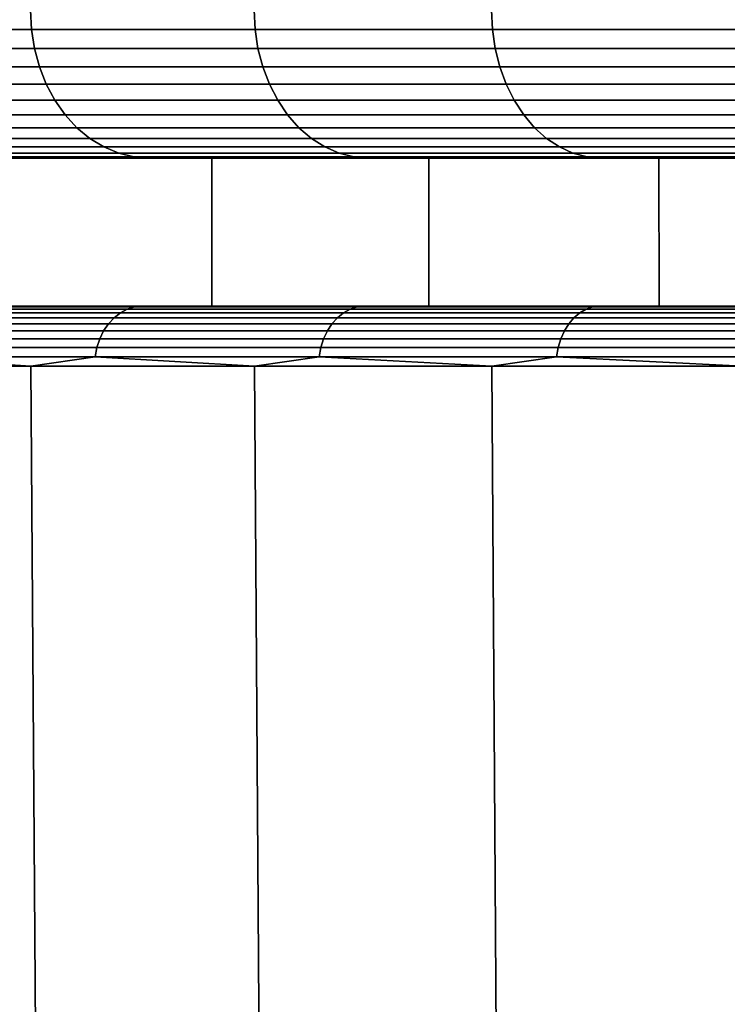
# Model space of a CAD drawing. Header units: metres. Extents: x -109 to 109, y -100 to 58.
# Tile 191 of 256: x -20.12 to -17.73, y -66.06 to -62.73. Entities that reach past the tile are written whole.
import ezdxf

# ---------------------------------------------------------------- set-up
doc = ezdxf.new("R2010")
doc.units = ezdxf.units.M
doc.layers.add('solid_21_062_100_XXX', color=7, linetype='CONTINUOUS')

msp = doc.modelspace()

# ---------------------------------------------------------------- linework, layer by layer
at = {"layer": 'solid_21_062_100_XXX'}
for points in [[(-20.783184, -62.765263, 18.38431), (-20.076752, -62.765263, 19.387365), (-20.080189, -62.700001, 19.389914), (-20.786741, -62.700001, 18.386686)], [(-20.076752, -62.765263, -10.392504), (-20.783184, -62.765263, -9.389448), (-20.786741, -62.700001, -9.391825), (-20.080189, -62.700001, -10.395052)], [(-20.076752, -62.765263, 19.387365), (-19.321955, -62.765263, 20.354549), (-19.325262, -62.700001, 20.357264), (-20.080189, -62.700001, 19.389914)], [(-19.321955, -62.765263, -11.359688), (-20.076752, -62.765263, -10.392504), (-20.080189, -62.700001, -10.395052), (-19.325262, -62.700001, -11.362401)], [(-19.321955, -62.765263, 20.354549), (-18.520609, -62.765263, 21.283531), (-18.523779, -62.700001, 21.286406), (-19.325262, -62.700001, 20.357264)], [(-18.520609, -62.765263, -12.288671), (-19.321955, -62.765263, -11.359688), (-19.325262, -62.700001, -11.362401), (-18.523779, -62.700001, -12.291543)], [(-18.520609, -62.765263, 21.283531), (-17.674644, -62.765263, 22.172075), (-17.67767, -62.700001, 22.1751), (-18.523779, -62.700001, 21.286406)], [(-17.674644, -62.765263, -13.177214), (-18.520609, -62.765263, -12.288671), (-18.523779, -62.700001, -12.291543), (-17.67767, -62.700001, -13.180239)], [(-20.783184, -62.765263, -9.389448), (-20.076752, -62.765263, -10.392504), (-20.06649, -62.829472, -10.384892), (-20.77256, -62.829472, -9.38235)], [(-20.076752, -62.765263, 19.387365), (-20.783184, -62.765263, 18.38431), (-20.77256, -62.829472, 18.377213), (-20.06649, -62.829472, 19.379755)], [(-20.076752, -62.765263, -10.392504), (-19.321955, -62.765263, -11.359688), (-19.312078, -62.829472, -11.351583), (-20.06649, -62.829472, -10.384892)], [(-19.321955, -62.765263, 20.354549), (-20.076752, -62.765263, 19.387365), (-20.06649, -62.829472, 19.379755), (-19.312078, -62.829472, 20.346443)], [(-19.321955, -62.765263, -11.359688), (-18.520609, -62.765263, -12.288671), (-18.511143, -62.829472, -12.28009), (-19.312078, -62.829472, -11.351583)], [(-18.520609, -62.765263, 21.283531), (-19.321955, -62.765263, 20.354549), (-19.312078, -62.829472, 20.346443), (-18.511143, -62.829472, 21.274952)], [(-18.520609, -62.765263, -12.288671), (-17.674644, -62.765263, -13.177214), (-17.665611, -62.829472, -13.16818), (-18.511143, -62.829472, -12.28009)], [(-17.674644, -62.765263, 22.172075), (-18.520609, -62.765263, 21.283531), (-18.511143, -62.829472, 21.274952), (-17.665611, -62.829472, 22.163042)], [(-20.77256, -62.829472, -9.38235), (-20.06649, -62.829472, -10.384892), (-20.049578, -62.891464, -10.37235), (-20.755053, -62.891464, -9.370652)], [(-20.06649, -62.829472, 19.379755), (-20.77256, -62.829472, 18.377213), (-20.755053, -62.891464, 18.365513), (-20.049578, -62.891464, 19.36721)], [(-20.06649, -62.829472, -10.384892), (-19.312078, -62.829472, -11.351583), (-19.295801, -62.891464, -11.338224), (-20.049578, -62.891464, -10.37235)], [(-19.312078, -62.829472, 20.346443), (-20.06649, -62.829472, 19.379755), (-20.049578, -62.891464, 19.36721), (-19.295801, -62.891464, 20.333086)], [(-19.312078, -62.829472, -11.351583), (-18.511143, -62.829472, -12.28009), (-18.495541, -62.891464, -12.265949), (-19.295801, -62.891464, -11.338224)], [(-18.511143, -62.829472, 21.274952), (-19.312078, -62.829472, 20.346443), (-19.295801, -62.891464, 20.333086), (-18.495541, -62.891464, 21.260811)], [(-18.511143, -62.829472, -12.28009), (-17.665611, -62.829472, -13.16818), (-17.650721, -62.891464, -13.153291), (-18.495541, -62.891464, -12.265949)], [(-17.665611, -62.829472, 22.163042), (-18.511143, -62.829472, 21.274952), (-18.495541, -62.891464, 21.260811), (-17.650721, -62.891464, 22.148153)], [(-20.755053, -62.891464, -9.370652), (-20.049578, -62.891464, -10.37235), (-20.026304, -62.950169, -10.355089), (-20.730961, -62.950169, -9.354554)], [(-20.049578, -62.891464, 19.36721), (-20.755053, -62.891464, 18.365513), (-20.730961, -62.950169, 18.349417), (-20.026304, -62.950169, 19.349951)], [(-20.049578, -62.891464, -10.37235), (-19.295801, -62.891464, -11.338224), (-19.273403, -62.950169, -11.319842), (-20.026304, -62.950169, -10.355089)], [(-19.295801, -62.891464, 20.333086), (-20.049578, -62.891464, 19.36721), (-20.026304, -62.950169, 19.349951), (-19.273403, -62.950169, 20.314705)], [(-19.295801, -62.891464, -11.338224), (-18.495541, -62.891464, -12.265949), (-18.474072, -62.950169, -12.246491), (-19.273403, -62.950169, -11.319842)], [(-18.495541, -62.891464, 21.260811), (-19.295801, -62.891464, 20.333086), (-19.273403, -62.950169, 20.314705), (-18.474072, -62.950169, 21.241352)], [(-18.495541, -62.891464, -12.265949), (-17.650721, -62.891464, -13.153291), (-17.630234, -62.950169, -13.132802), (-18.474072, -62.950169, -12.246491)], [(-17.650721, -62.891464, 22.148153), (-18.495541, -62.891464, 21.260811), (-18.474072, -62.950169, 21.241352), (-17.630234, -62.950169, 22.127665)], [(-20.730961, -62.950169, -9.354554), (-20.026304, -62.950169, -10.355089), (-19.99707, -63.004589, -10.333407), (-20.700697, -63.004589, -9.334333)], [(-20.026304, -62.950169, 19.349951), (-20.730961, -62.950169, 18.349417), (-20.700697, -63.004589, 18.329195), (-19.99707, -63.004589, 19.328268)], [(-20.026304, -62.950169, -10.355089), (-19.273403, -62.950169, -11.319842), (-19.245268, -63.004589, -11.296752), (-19.99707, -63.004589, -10.333407)], [(-19.273403, -62.950169, 20.314705), (-20.026304, -62.950169, 19.349951), (-19.99707, -63.004589, 19.328268), (-19.245268, -63.004589, 20.291615)], [(-19.273403, -62.950169, -11.319842), (-18.474072, -62.950169, -12.246491), (-18.447102, -63.004589, -12.222048), (-19.245268, -63.004589, -11.296752)], [(-18.474072, -62.950169, 21.241352), (-19.273403, -62.950169, 20.314705), (-19.245268, -63.004589, 20.291615), (-18.447102, -63.004589, 21.216909)], [(-18.474072, -62.950169, -12.246491), (-17.630234, -62.950169, -13.132802), (-17.604496, -63.004589, -13.107065), (-18.447102, -63.004589, -12.222048)], [(-17.630234, -62.950169, 22.127665), (-18.474072, -62.950169, 21.241352), (-18.447102, -63.004589, 21.216909), (-17.604496, -63.004589, 22.101927)], [(-20.700697, -63.004589, -9.334333), (-19.99707, -63.004589, -10.333407), (-19.962376, -63.053783, -10.307675), (-20.664782, -63.053783, -9.310335)], [(-19.99707, -63.004589, 19.328268), (-20.700697, -63.004589, 18.329195), (-20.664782, -63.053783, 18.305197), (-19.962376, -63.053783, 19.302538)], [(-19.99707, -63.004589, -10.333407), (-19.245268, -63.004589, -11.296752), (-19.211878, -63.053783, -11.26935), (-19.962376, -63.053783, -10.307675)], [(-19.245268, -63.004589, 20.291615), (-19.99707, -63.004589, 19.328268), (-19.962376, -63.053783, 19.302538), (-19.211878, -63.053783, 20.264212)], [(-19.245268, -63.004589, -11.296752), (-18.447102, -63.004589, -12.222048), (-18.415096, -63.053783, -12.19304), (-19.211878, -63.053783, -11.26935)], [(-18.447102, -63.004589, 21.216909), (-19.245268, -63.004589, 20.291615), (-19.211878, -63.053783, 20.264212), (-18.415096, -63.053783, 21.187902)], [(-18.447102, -63.004589, -12.222048), (-17.604496, -63.004589, -13.107065), (-17.573952, -63.053783, -13.076522), (-18.415096, -63.053783, -12.19304)], [(-17.604496, -63.004589, 22.101927), (-18.447102, -63.004589, 21.216909), (-18.415096, -63.053783, 21.187902), (-17.573952, -63.053783, 22.071383)], [(-20.664782, -63.053783, -9.310335), (-19.962376, -63.053783, -10.307675), (-19.922815, -63.096916, -10.278336), (-20.623829, -63.096916, -9.282971)], [(-19.962376, -63.053783, 19.302538), (-20.664782, -63.053783, 18.305197), (-20.623829, -63.096916, 18.277834), (-19.922815, -63.096916, 19.273197)], [(-19.962376, -63.053783, -10.307675), (-19.211878, -63.053783, -11.26935), (-19.173805, -63.096916, -11.238104), (-19.922815, -63.096916, -10.278336)], [(-19.211878, -63.053783, 20.264212), (-19.962376, -63.053783, 19.302538), (-19.922815, -63.096916, 19.273197), (-19.173805, -63.096916, 20.232965)], [(-19.211878, -63.053783, -11.26935), (-18.415096, -63.053783, -12.19304), (-18.378603, -63.096916, -12.159964), (-19.173805, -63.096916, -11.238104)], [(-18.415096, -63.053783, 21.187902), (-19.211878, -63.053783, 20.264212), (-19.173805, -63.096916, 20.232965), (-18.378603, -63.096916, 21.154825)], [(-18.415096, -63.053783, -12.19304), (-17.573952, -63.053783, -13.076522), (-17.539125, -63.096916, -13.041695), (-18.378603, -63.096916, -12.159964)], [(-17.573952, -63.053783, 22.071383), (-18.415096, -63.053783, 21.187902), (-18.378603, -63.096916, 21.154825), (-17.539125, -63.096916, 22.036556)], [(-20.623829, -63.096916, -9.282971), (-19.922815, -63.096916, -10.278336), (-19.879068, -63.13324, -10.245891), (-20.578543, -63.13324, -9.252712)], [(-19.922815, -63.096916, 19.273197), (-20.623829, -63.096916, 18.277834), (-20.578543, -63.13324, 18.247574), (-19.879068, -63.13324, 19.240753)], [(-19.922815, -63.096916, -10.278336), (-19.173805, -63.096916, -11.238104), (-19.131702, -63.13324, -11.203551), (-19.879068, -63.13324, -10.245891)], [(-19.173805, -63.096916, 20.232965), (-19.922815, -63.096916, 19.273197), (-19.879068, -63.13324, 19.240753), (-19.131702, -63.13324, 20.198414)], [(-19.173805, -63.096916, -11.238104), (-18.378603, -63.096916, -12.159964), (-18.338245, -63.13324, -12.123386), (-19.131702, -63.13324, -11.203551)], [(-18.378603, -63.096916, 21.154825), (-19.173805, -63.096916, 20.232965), (-19.131702, -63.13324, 20.198414), (-18.338245, -63.13324, 21.118248)], [(-18.378603, -63.096916, -12.159964), (-17.539125, -63.096916, -13.041695), (-17.500612, -63.13324, -13.003181), (-18.338245, -63.13324, -12.123386)], [(-17.539125, -63.096916, 22.036556), (-18.378603, -63.096916, 21.154825), (-18.338245, -63.13324, 21.118248), (-17.500612, -63.13324, 21.998043)], [(-20.578543, -63.13324, -9.252712), (-19.879068, -63.13324, -10.245891), (-19.831882, -63.16214, -10.210896), (-20.529697, -63.16214, -9.220075)], [(-19.879068, -63.13324, 19.240753), (-20.578543, -63.13324, 18.247574), (-20.529697, -63.16214, 18.214937), (-19.831882, -63.16214, 19.205757)], [(-19.879068, -63.13324, -10.245891), (-19.131702, -63.13324, -11.203551), (-19.08629, -63.16214, -11.166284), (-19.831882, -63.16214, -10.210896)], [(-19.131702, -63.13324, 20.198414), (-19.879068, -63.13324, 19.240753), (-19.831882, -63.16214, 19.205757), (-19.08629, -63.16214, 20.161146)], [(-19.131702, -63.13324, -11.203551), (-18.338245, -63.13324, -12.123386), (-18.29472, -63.16214, -12.083936), (-19.08629, -63.16214, -11.166284)], [(-18.338245, -63.13324, 21.118248), (-19.131702, -63.13324, 20.198414), (-19.08629, -63.16214, 20.161146), (-18.29472, -63.16214, 21.078798)], [(-18.338245, -63.13324, -12.123386), (-17.500612, -63.13324, -13.003181), (-17.459072, -63.16214, -12.961642), (-18.29472, -63.16214, -12.083936)], [(-17.500612, -63.13324, 21.998043), (-18.338245, -63.13324, 21.118248), (-18.29472, -63.16214, 21.078798), (-17.459072, -63.16214, 21.956505)], [(-20.529697, -63.16214, -9.220075), (-19.831882, -63.16214, -10.210896), (-19.78207, -63.183117, -10.173952), (-20.478132, -63.183117, -9.185619)], [(-19.831882, -63.16214, 19.205757), (-20.529697, -63.16214, 18.214937), (-20.478132, -63.183117, 18.180481), (-19.78207, -63.183117, 19.168814)], [(-19.831882, -63.16214, -10.210896), (-19.08629, -63.16214, -11.166284), (-19.038351, -63.183117, -11.12694), (-19.78207, -63.183117, -10.173952)], [(-19.08629, -63.16214, 20.161146), (-19.831882, -63.16214, 19.205757), (-19.78207, -63.183117, 19.168814), (-19.038351, -63.183117, 20.121801)], [(-19.08629, -63.16214, -11.166284), (-18.29472, -63.16214, -12.083936), (-18.248768, -63.183117, -12.042288), (-19.038351, -63.183117, -11.12694)], [(-18.29472, -63.16214, 21.078798), (-19.08629, -63.16214, 20.161146), (-19.038351, -63.183117, 20.121801), (-18.248768, -63.183117, 21.037149)], [(-18.29472, -63.16214, -12.083936), (-17.459072, -63.16214, -12.961642), (-17.41522, -63.183117, -12.917789), (-18.248768, -63.183117, -12.042288)], [(-17.459072, -63.16214, 21.956505), (-18.29472, -63.16214, 21.078798), (-18.248768, -63.183117, 21.037149), (-17.41522, -63.183117, 21.912651)], [(-20.478132, -63.183117, -9.185619), (-19.78207, -63.183117, -10.173952), (-19.730484, -63.195808, -10.135693), (-20.42473, -63.195808, -9.149938)], [(-19.78207, -63.183117, 19.168814), (-20.478132, -63.183117, 18.180481), (-20.42473, -63.195808, 18.1448), (-19.730484, -63.195808, 19.130554)], [(-20.42473, -63.195808, -9.149938), (-19.730484, -63.195808, -10.135693), (-19.677752, -63.200001, -10.098322), (-20.370295, -63.200001, -9.115103)], [(-20.42473, -63.195808, 18.1448), (-20.370274, -63.200001, 18.109995), (-19.677734, -63.200001, 19.093208), (-19.730484, -63.195808, 19.130554)], [(-20.152246, -63.200001, -8.96791), (-20.370295, -63.200001, -9.115103), (-19.677752, -63.200001, -10.098322), (-19.467266, -63.200001, -9.940504)], [(-20.152246, -63.200001, 17.96277), (-19.467266, -63.200001, 18.935366), (-19.677734, -63.200001, 19.093208), (-20.370274, -63.200001, 18.109995)], [(-20.152159, -63.700001, 17.962908), (-19.467421, -63.700001, 18.935156), (-19.467266, -63.200001, 18.935366), (-20.152246, -63.200001, 17.96277)], [(-19.467421, -63.700001, -9.940293), (-20.152159, -63.700001, -8.968045), (-20.152246, -63.200001, -8.96791), (-19.467266, -63.200001, -9.940504)], [(-19.78207, -63.183117, -10.173952), (-19.038351, -63.183117, -11.12694), (-18.988703, -63.195808, -11.086195), (-19.730484, -63.195808, -10.135693)], [(-19.038351, -63.183117, 20.121801), (-19.78207, -63.183117, 19.168814), (-19.730484, -63.195808, 19.130554), (-18.988703, -63.195808, 20.081057)], [(-19.730484, -63.195808, -10.135693), (-18.988703, -63.195808, -11.086195), (-18.937801, -63.200001, -11.046364), (-19.677752, -63.200001, -10.098322)], [(-19.730484, -63.195808, 19.130554), (-19.677734, -63.200001, 19.093208), (-18.937778, -63.200001, 20.041254), (-18.988703, -63.195808, 20.081057)], [(-19.467266, -63.200001, -9.940504), (-19.677752, -63.200001, -10.098322), (-18.937801, -63.200001, -11.046364), (-18.735401, -63.200001, -10.878303)], [(-19.467266, -63.200001, 18.935366), (-18.735401, -63.200001, 19.873165), (-18.937778, -63.200001, 20.041254), (-19.677734, -63.200001, 19.093208)], [(-19.467421, -63.700001, 18.935156), (-18.735397, -63.700001, 19.873163), (-18.735401, -63.200001, 19.873165), (-19.467266, -63.200001, 18.935366)], [(-18.735397, -63.700001, -10.878302), (-19.467421, -63.700001, -9.940293), (-19.467266, -63.200001, -9.940504), (-18.735401, -63.200001, -10.878303)], [(-19.038351, -63.183117, -11.12694), (-18.248768, -63.183117, -12.042288), (-18.201178, -63.195808, -11.999156), (-18.988703, -63.195808, -11.086195)], [(-18.248768, -63.183117, 21.037149), (-19.038351, -63.183117, 20.121801), (-18.988703, -63.195808, 20.081057), (-18.201178, -63.195808, 20.994017)], [(-18.988703, -63.195808, -11.086195), (-18.201178, -63.195808, -11.999156), (-18.15222, -63.200001, -11.956955), (-18.937801, -63.200001, -11.046364)], [(-18.988703, -63.195808, 20.081057), (-18.937778, -63.200001, 20.041254), (-18.152189, -63.200001, 20.951849), (-18.201178, -63.195808, 20.994017)], [(-18.735401, -63.200001, -10.878303), (-18.937801, -63.200001, -11.046364), (-18.15222, -63.200001, -11.956955), (-17.958395, -63.200001, -11.779069)], [(-18.735401, -63.200001, 19.873165), (-17.958395, -63.200001, 20.773932), (-18.152189, -63.200001, 20.951849), (-18.937778, -63.200001, 20.041254)], [(-18.735397, -63.700001, 19.873163), (-17.958317, -63.700001, 20.774023), (-17.958395, -63.200001, 20.773932), (-18.735401, -63.200001, 19.873165)], [(-17.958317, -63.700001, -11.779161), (-18.735397, -63.700001, -10.878302), (-18.735401, -63.200001, -10.878303), (-17.958395, -63.200001, -11.779069)], [(-18.248768, -63.183117, -12.042288), (-17.41522, -63.183117, -12.917789), (-17.369804, -63.195808, -12.872375), (-18.201178, -63.195808, -11.999156)], [(-17.41522, -63.183117, 21.912651), (-18.248768, -63.183117, 21.037149), (-18.201178, -63.195808, 20.994017), (-17.369804, -63.195808, 21.867237)], [(-18.201178, -63.195808, -11.999156), (-17.369804, -63.195808, -12.872375), (-17.32288, -63.200001, -12.827917), (-18.15222, -63.200001, -11.956955)], [(-18.201178, -63.195808, 20.994017), (-18.152189, -63.200001, 20.951849), (-17.322851, -63.200001, 21.822809), (-17.369804, -63.195808, 21.867237)], [(-17.958395, -63.200001, -11.779069), (-18.15222, -63.200001, -11.956955), (-17.32288, -63.200001, -12.827917), (-17.138115, -63.200001, -12.640638)], [(-17.958395, -63.200001, 20.773932), (-17.138115, -63.200001, 21.6355), (-17.322851, -63.200001, 21.822809), (-18.152189, -63.200001, 20.951849)], [(-17.958317, -63.700001, 20.774023), (-17.138222, -63.700001, 21.635391), (-17.138115, -63.200001, 21.6355), (-17.958395, -63.200001, 20.773932)], [(-17.138222, -63.700001, -12.64053), (-17.958317, -63.700001, -11.779161), (-17.958395, -63.200001, -11.779069), (-17.138115, -63.200001, -12.640638)], [(-19.467421, -63.700001, -9.940293), (-19.917048, -63.700001, -10.27634), (-20.61804, -63.700001, -9.281155), (-20.152159, -63.700001, -8.968045)], [(-20.434242, -63.70245, -9.607308), (-20.61804, -63.700001, -9.281155), (-19.917048, -63.700001, -10.27634)], [(-19.467421, -63.700001, 18.935156), (-20.152159, -63.700001, 17.962908), (-20.618036, -63.700001, 18.276022), (-19.917044, -63.700001, 19.271206)], [(-20.434242, -63.70245, 18.602169), (-19.917044, -63.700001, 19.271206), (-20.618036, -63.700001, 18.276022)], [(-20.434242, -63.70245, -9.607308), (-19.728931, -63.70245, -10.578084), (-19.753338, -63.709827, -10.596733), (-20.45952, -63.709827, -9.624757)], [(-19.728931, -63.70245, 19.572947), (-20.434242, -63.70245, 18.602169), (-20.45952, -63.709827, 18.619617), (-19.753338, -63.709827, 19.591595)], [(-19.728931, -63.70245, 19.572947), (-19.917044, -63.700001, 19.271206), (-20.434242, -63.70245, 18.602169)], [(-20.434242, -63.70245, -9.607308), (-19.917048, -63.700001, -10.27634), (-19.728931, -63.70245, -10.578084)], [(-18.735397, -63.700001, -10.878302), (-19.168074, -63.700001, -11.23591), (-19.917048, -63.700001, -10.27634), (-19.467421, -63.700001, -9.940293)], [(-19.728931, -63.70245, -10.578084), (-19.917048, -63.700001, -10.27634), (-19.168074, -63.700001, -11.23591)], [(-18.735397, -63.700001, 19.873163), (-19.467421, -63.700001, 18.935156), (-19.917044, -63.700001, 19.271206), (-19.16807, -63.700001, 20.230778)], [(-19.728931, -63.70245, 19.572947), (-19.16807, -63.700001, 20.230778), (-19.917044, -63.700001, 19.271206)], [(-19.728931, -63.70245, -10.578084), (-18.977545, -63.70245, -11.513651), (-19.00102, -63.709827, -11.533458), (-19.753338, -63.709827, -10.596733)], [(-18.977545, -63.70245, 20.508512), (-19.728931, -63.70245, 19.572947), (-19.753338, -63.709827, 19.591595), (-19.00102, -63.709827, 20.528318)], [(-18.977545, -63.70245, 20.508512), (-19.16807, -63.700001, 20.230778), (-19.728931, -63.70245, 19.572947)], [(-19.728931, -63.70245, -10.578084), (-19.168074, -63.700001, -11.23591), (-18.977545, -63.70245, -11.513651)], [(-17.958317, -63.700001, -11.779161), (-18.372906, -63.700001, -12.157578), (-19.168074, -63.700001, -11.23591), (-18.735397, -63.700001, -10.878302)], [(-18.977545, -63.70245, -11.513651), (-19.168074, -63.700001, -11.23591), (-18.372906, -63.700001, -12.157578)], [(-17.958317, -63.700001, 20.774023), (-18.735397, -63.700001, 19.873163), (-19.16807, -63.700001, 20.230778), (-18.372902, -63.700001, 21.152445)], [(-18.977545, -63.70245, 20.508512), (-18.372902, -63.700001, 21.152445), (-19.16807, -63.700001, 20.230778)], [(-18.977545, -63.70245, -11.513651), (-18.181833, -63.70245, -12.411823), (-18.204325, -63.709827, -12.43274), (-19.00102, -63.709827, -11.533458)], [(-18.181833, -63.70245, 21.406685), (-18.977545, -63.70245, 20.508512), (-19.00102, -63.709827, 20.528318), (-18.204325, -63.709827, 21.427603)], [(-18.181833, -63.70245, 21.406685), (-18.372902, -63.700001, 21.152445), (-18.977545, -63.70245, 20.508512)], [(-18.977545, -63.70245, -11.513651), (-18.372906, -63.700001, -12.157578), (-18.181833, -63.70245, -12.411823)], [(-17.138222, -63.700001, -12.64053), (-17.533455, -63.700001, -13.039129), (-18.372906, -63.700001, -12.157578), (-17.958317, -63.700001, -11.779161)], [(-18.181833, -63.70245, -12.411823), (-18.372906, -63.700001, -12.157578), (-17.533455, -63.700001, -13.039129)], [(-17.138222, -63.700001, 21.635391), (-17.958317, -63.700001, 20.774023), (-18.372902, -63.700001, 21.152445), (-17.533451, -63.700001, 22.033995)], [(-18.181833, -63.70245, 21.406685), (-17.533451, -63.700001, 22.033995), (-18.372902, -63.700001, 21.152445)], [(-18.181833, -63.70245, -12.411823), (-17.343658, -63.70245, -13.270502), (-17.365112, -63.709827, -13.292482), (-18.204325, -63.709827, -12.43274)], [(-17.343658, -63.70245, 22.265364), (-18.181833, -63.70245, 21.406685), (-18.204325, -63.709827, 21.427603), (-17.365112, -63.709827, 22.287344)], [(-17.343658, -63.70245, 22.265364), (-17.533451, -63.700001, 22.033995), (-18.181833, -63.70245, 21.406685)], [(-18.181833, -63.70245, -12.411823), (-17.533455, -63.700001, -13.039129), (-17.343658, -63.70245, -13.270502)], [(-20.483528, -63.721951, -9.641327), (-19.776516, -63.721951, -10.614445), (-19.797888, -63.738514, -10.630776), (-20.505665, -63.738514, -9.656607)], [(-19.776516, -63.721951, 19.609306), (-20.483528, -63.721951, 18.636189), (-20.505665, -63.738514, 18.651468), (-19.797888, -63.738514, 19.625639)], [(-20.45952, -63.709827, -9.624757), (-19.753338, -63.709827, -10.596733), (-19.776516, -63.721951, -10.614445), (-20.483528, -63.721951, -9.641327)], [(-19.753338, -63.709827, 19.591595), (-20.45952, -63.709827, 18.619617), (-20.483528, -63.721951, 18.636189), (-19.776516, -63.721951, 19.609306)], [(-19.776516, -63.721951, -10.614445), (-19.023315, -63.721951, -11.552268), (-19.043875, -63.738514, -11.569613), (-19.797888, -63.738514, -10.630776)], [(-19.023315, -63.721951, 20.547131), (-19.776516, -63.721951, 19.609306), (-19.797888, -63.738514, 19.625639), (-19.043875, -63.738514, 20.564474)], [(-19.753338, -63.709827, -10.596733), (-19.00102, -63.709827, -11.533458), (-19.023315, -63.721951, -11.552268), (-19.776516, -63.721951, -10.614445)], [(-19.00102, -63.709827, 20.528318), (-19.753338, -63.709827, 19.591595), (-19.776516, -63.721951, 19.609306), (-19.023315, -63.721951, 20.547131)], [(-19.023315, -63.721951, -11.552268), (-18.225685, -63.721951, -12.452606), (-18.245382, -63.738514, -12.470924), (-19.043875, -63.738514, -11.569613)], [(-18.225685, -63.721951, 21.447468), (-19.023315, -63.721951, 20.547131), (-19.043875, -63.738514, 20.564474), (-18.245382, -63.738514, 21.465786)], [(-19.00102, -63.709827, -11.533458), (-18.204325, -63.709827, -12.43274), (-18.225685, -63.721951, -12.452606), (-19.023315, -63.721951, -11.552268)], [(-18.204325, -63.709827, 21.427603), (-19.00102, -63.709827, 20.528318), (-19.023315, -63.721951, 20.547131), (-18.225685, -63.721951, 21.447468)], [(-18.225685, -63.721951, -12.452606), (-17.385489, -63.721951, -13.313356), (-17.404278, -63.738514, -13.332605), (-18.245382, -63.738514, -12.470924)], [(-17.385489, -63.721951, 22.308218), (-18.225685, -63.721951, 21.447468), (-18.245382, -63.738514, 21.465786), (-17.404278, -63.738514, 22.327467)], [(-18.204325, -63.709827, -12.43274), (-17.365112, -63.709827, -13.292482), (-17.385489, -63.721951, -13.313356), (-18.225685, -63.721951, -12.452606)], [(-17.365112, -63.709827, 22.287344), (-18.204325, -63.709827, 21.427603), (-18.225685, -63.721951, 21.447468), (-17.385489, -63.721951, 22.308218)], [(-20.525377, -63.759106, -9.670215), (-19.816923, -63.759106, -10.645321), (-19.833143, -63.783215, -10.657715), (-20.542177, -63.783215, -9.68181)], [(-19.816923, -63.759106, 19.640182), (-20.525377, -63.759106, 18.665077), (-20.542177, -63.783215, 18.676672), (-19.833143, -63.783215, 19.652576)], [(-20.505665, -63.738514, -9.656607), (-19.797888, -63.738514, -10.630776), (-19.816923, -63.759106, -10.645321), (-20.525377, -63.759106, -9.670215)], [(-19.797888, -63.738514, 19.625639), (-20.505665, -63.738514, 18.651468), (-20.525377, -63.759106, 18.665077), (-19.816923, -63.759106, 19.640182)], [(-19.816923, -63.759106, -10.645321), (-19.062183, -63.759106, -11.58506), (-19.077785, -63.783215, -11.598223), (-19.833143, -63.783215, -10.657715)], [(-19.062183, -63.759106, 20.579922), (-19.816923, -63.759106, 19.640182), (-19.833143, -63.783215, 19.652576), (-19.077785, -63.783215, 20.593084)], [(-19.797888, -63.738514, -10.630776), (-19.043875, -63.738514, -11.569613), (-19.062183, -63.759106, -11.58506), (-19.816923, -63.759106, -10.645321)], [(-19.043875, -63.738514, 20.564474), (-19.797888, -63.738514, 19.625639), (-19.816923, -63.759106, 19.640182), (-19.062183, -63.759106, 20.579922)], [(-19.062183, -63.759106, -11.58506), (-18.262924, -63.759106, -12.487238), (-18.277872, -63.783215, -12.50114), (-19.077785, -63.783215, -11.598223)], [(-18.262924, -63.759106, 21.4821), (-19.062183, -63.759106, 20.579922), (-19.077785, -63.783215, 20.593084), (-18.277872, -63.783215, 21.496)], [(-19.043875, -63.738514, -11.569613), (-18.245382, -63.738514, -12.470924), (-18.262924, -63.759106, -12.487238), (-19.062183, -63.759106, -11.58506)], [(-18.245382, -63.738514, 21.465786), (-19.043875, -63.738514, 20.564474), (-19.062183, -63.759106, 20.579922), (-18.262924, -63.759106, 21.4821)], [(-18.262924, -63.759106, -12.487238), (-17.421009, -63.759106, -13.349747), (-17.435268, -63.783215, -13.364354), (-18.277872, -63.783215, -12.50114)], [(-17.421009, -63.759106, 22.344608), (-18.262924, -63.759106, 21.4821), (-18.277872, -63.783215, 21.496), (-17.435268, -63.783215, 22.359217)], [(-18.245382, -63.738514, -12.470924), (-17.404278, -63.738514, -13.332605), (-17.421009, -63.759106, -13.349747), (-18.262924, -63.759106, -12.487238)], [(-17.404278, -63.738514, 22.327467), (-18.245382, -63.738514, 21.465786), (-18.262924, -63.759106, 21.4821), (-17.421009, -63.759106, 22.344608)], [(-20.542177, -63.783215, -9.68181), (-19.833143, -63.783215, -10.657715), (-19.846144, -63.810234, -10.667649), (-20.555645, -63.810234, -9.691106)], [(-19.833143, -63.783215, 19.652576), (-20.542177, -63.783215, 18.676672), (-20.555645, -63.810234, 18.685968), (-19.846144, -63.810234, 19.662512)], [(-19.833143, -63.783215, -10.657715), (-19.077785, -63.783215, -11.598223), (-19.090292, -63.810234, -11.608774), (-19.846144, -63.810234, -10.667649)], [(-19.077785, -63.783215, 20.593084), (-19.833143, -63.783215, 19.652576), (-19.846144, -63.810234, 19.662512), (-19.090292, -63.810234, 20.603636)], [(-19.077785, -63.783215, -11.598223), (-18.277872, -63.783215, -12.50114), (-18.289854, -63.810234, -12.512282), (-19.090292, -63.810234, -11.608774)], [(-18.277872, -63.783215, 21.496), (-19.077785, -63.783215, 20.593084), (-19.090292, -63.810234, 20.603636), (-18.289854, -63.810234, 21.507145)], [(-18.277872, -63.783215, -12.50114), (-17.435268, -63.783215, -13.364354), (-17.446699, -63.810234, -13.376063), (-18.289854, -63.810234, -12.512282)], [(-17.435268, -63.783215, 22.359217), (-18.277872, -63.783215, 21.496), (-18.289854, -63.810234, 21.507145), (-17.446699, -63.810234, 22.370926)], [(-20.555645, -63.810234, -9.691106), (-19.846144, -63.810234, -10.667649), (-19.855602, -63.839497, -10.674877), (-20.565441, -63.839497, -9.697868)], [(-19.846144, -63.810234, 19.662512), (-20.555645, -63.810234, 18.685968), (-20.565441, -63.839497, 18.69273), (-19.855602, -63.839497, 19.669739)], [(-19.846144, -63.810234, -10.667649), (-19.090292, -63.810234, -11.608774), (-19.09939, -63.839497, -11.616451), (-19.855602, -63.839497, -10.674877)], [(-19.090292, -63.810234, 20.603636), (-19.846144, -63.810234, 19.662512), (-19.855602, -63.839497, 19.669739), (-19.09939, -63.839497, 20.611313)], [(-19.090292, -63.810234, -11.608774), (-18.289854, -63.810234, -12.512282), (-18.298571, -63.839497, -12.52039), (-19.09939, -63.839497, -11.616451)], [(-18.289854, -63.810234, 21.507145), (-19.090292, -63.810234, 20.603636), (-19.09939, -63.839497, 20.611313), (-18.298571, -63.839497, 21.515251)], [(-18.289854, -63.810234, -12.512282), (-17.446699, -63.810234, -13.376063), (-17.455013, -63.839497, -13.384583), (-18.298571, -63.839497, -12.52039)], [(-17.446699, -63.810234, 22.370926), (-18.289854, -63.810234, 21.507145), (-18.298571, -63.839497, 21.515251), (-17.455013, -63.839497, 22.379444)], [(-20.565441, -63.839497, -9.697868), (-19.855602, -63.839497, -10.674877), (-19.861282, -63.870266, -10.679218), (-20.571325, -63.870266, -9.701929)], [(-19.855602, -63.839497, 19.669739), (-20.565441, -63.839497, 18.69273), (-20.571325, -63.870266, 18.696791), (-19.861282, -63.870266, 19.67408)], [(-19.855602, -63.839497, -10.674877), (-19.09939, -63.839497, -11.616451), (-19.104855, -63.870266, -11.62106), (-19.861282, -63.870266, -10.679218)], [(-19.09939, -63.839497, 20.611313), (-19.855602, -63.839497, 19.669739), (-19.861282, -63.870266, 19.67408), (-19.104855, -63.870266, 20.615923)], [(-19.09939, -63.839497, -11.616451), (-18.298571, -63.839497, -12.52039), (-18.303806, -63.870266, -12.525258), (-19.104855, -63.870266, -11.62106)], [(-18.298571, -63.839497, 21.515251), (-19.09939, -63.839497, 20.611313), (-19.104855, -63.870266, 20.615923), (-18.303806, -63.870266, 21.520121)], [(-18.298571, -63.839497, -12.52039), (-17.455013, -63.839497, -13.384583), (-17.460007, -63.870266, -13.389698), (-18.303806, -63.870266, -12.525258)], [(-17.455013, -63.839497, 22.379444), (-18.298571, -63.839497, 21.515251), (-18.303806, -63.870266, 21.520121), (-17.460007, -63.870266, 22.38456)], [(-20.571325, -63.870266, -9.701929), (-20.078768, -63.901745, -10.394012), (-20.785271, -63.901745, -9.390856)], [(-20.571325, -63.870266, 18.696791), (-20.785271, -63.901745, 18.385717), (-20.078768, -63.901745, 19.388874)], [(-20.078768, -63.901745, 19.388874), (-20.785271, -63.901745, 18.385717), (-20.694551, -76.406158, 18.325069), (-19.991131, -76.406158, 19.323851)], [(-20.785271, -63.901745, -9.390856), (-20.078768, -63.901745, -10.394012), (-19.991133, -76.406158, -10.328986), (-20.694551, -76.406158, -9.330207)], [(-20.571325, -63.870266, -9.701929), (-19.861282, -63.870266, -10.679218), (-20.078768, -63.901745, -10.394012)], [(-19.861282, -63.870266, 19.67408), (-20.571325, -63.870266, 18.696791), (-20.078768, -63.901745, 19.388874)], [(-19.861282, -63.870266, -10.679218), (-19.323893, -63.901745, -11.361294), (-20.078768, -63.901745, -10.394012)], [(-19.861282, -63.870266, 19.67408), (-20.078768, -63.901745, 19.388874), (-19.323893, -63.901745, 20.356155)], [(-19.323893, -63.901745, 20.356155), (-20.078768, -63.901745, 19.388874), (-19.991131, -76.406158, 19.323851), (-19.239548, -76.406158, 20.286917)], [(-20.078768, -63.901745, -10.394012), (-19.323893, -63.901745, -11.361294), (-19.23955, -76.406158, -11.292052), (-19.991133, -76.406158, -10.328986)], [(-19.861282, -63.870266, -10.679218), (-19.104855, -63.870266, -11.62106), (-19.323893, -63.901745, -11.361294)], [(-19.104855, -63.870266, 20.615923), (-19.861282, -63.870266, 19.67408), (-19.323893, -63.901745, 20.356155)], [(-19.104855, -63.870266, -11.62106), (-18.522465, -63.901745, -12.290371), (-19.323893, -63.901745, -11.361294)], [(-19.104855, -63.870266, 20.615923), (-19.323893, -63.901745, 20.356155), (-18.522465, -63.901745, 21.285233)], [(-18.522465, -63.901745, 21.285233), (-19.323893, -63.901745, 20.356155), (-19.239548, -76.406158, 20.286917), (-18.441612, -76.406158, 21.211945)], [(-19.323893, -63.901745, -11.361294), (-18.522465, -63.901745, -12.290371), (-18.441612, -76.406158, -12.217083), (-19.23955, -76.406158, -11.292052)], [(-19.104855, -63.870266, -11.62106), (-18.303806, -63.870266, -12.525258), (-18.522465, -63.901745, -12.290371)], [(-18.303806, -63.870266, 21.520121), (-19.104855, -63.870266, 20.615923), (-18.522465, -63.901745, 21.285233)], [(-18.303806, -63.870266, -12.525258), (-17.676414, -63.901745, -13.179004), (-18.522465, -63.901745, -12.290371)], [(-18.303806, -63.870266, 21.520121), (-18.522465, -63.901745, 21.285233), (-17.676414, -63.901745, 22.173866)], [(-17.676414, -63.901745, 22.173866), (-18.522465, -63.901745, 21.285233), (-18.441612, -76.406158, 21.211945), (-17.599251, -76.406158, 22.096704)], [(-18.522465, -63.901745, -12.290371), (-17.676414, -63.901745, -13.179004), (-17.599251, -76.406158, -13.101843), (-18.441612, -76.406158, -12.217083)], [(-18.303806, -63.870266, -12.525258), (-17.460007, -63.870266, -13.389698), (-17.676414, -63.901745, -13.179004)], [(-17.460007, -63.870266, 22.38456), (-18.303806, -63.870266, 21.520121), (-17.676414, -63.901745, 22.173866)]]:
    msp.add_3dface(points, dxfattribs=at)

doc.saveas('drawing.dxf')
